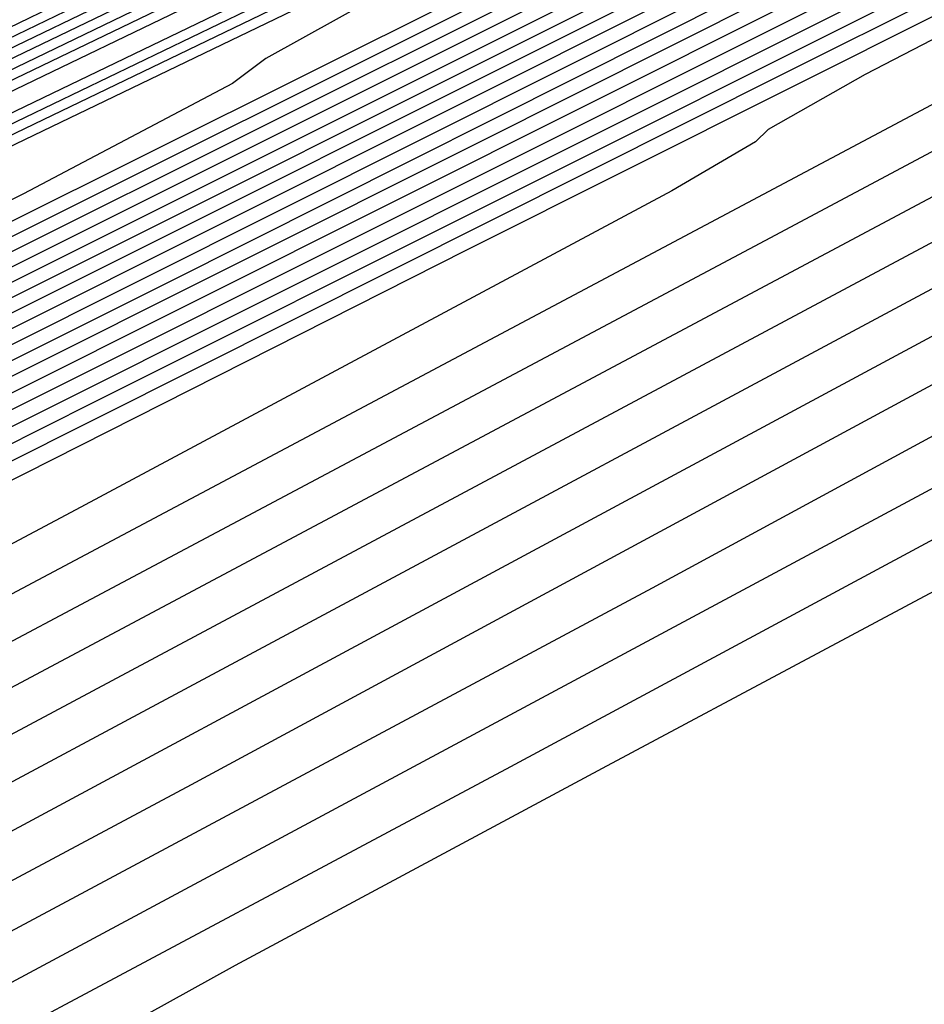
# Model space of a CAD drawing. Extents: x 3249832 to 3255657, y 13789405 to 13793316.
# Tile 157 of 256: x 3255357.29 to 3255359.21, y 13790172.4 to 13790174.48. Entities that reach past the tile are written whole.
import ezdxf

# ---------------------------------------------------------------- set-up
doc = ezdxf.new("R2010")
doc.units = 0
doc.header["$LTSCALE"] = 100
doc.header["$MEASUREMENT"] = 0
for name, color, linetype in [('GRATIO_CON', 10, 'CONTINUOUS'), ('GRATIO_ICON', 7, 'CONTINUOUS'), ('TARGETS_EAST', 7, 'CONTINUOUS')]:
    doc.layers.add(name, color=color, linetype=linetype)

# ---------------------------------------------------------------- blocks, each defined once
blk = doc.blocks.new('Gratio_032316_contours')
at = {"layer": 'GRATIO_CON', "color": 5, "linetype": 'Continuous', "flags": 128}
for points in [[(3255363.3626, 13790177.2744), (3255362.8508, 13790177.0238), (3255359.2644, 13790175.2916), (3255349.5288, 13790170.5964), (3255332.0737, 13790162.1815), (3255311.3462, 13790152.1899), (3255293.2974, 13790143.4894)], [(3255363.3534, 13790177.2943), (3255362.865, 13790177.0543), (3255359.4421, 13790175.4004), (3255350.1499, 13790170.9185), (3255333.493, 13790162.8881), (3255313.7321, 13790153.3624), (3255296.5669, 13790145.0881)], [(3255363.3442, 13790177.3141), (3255362.8793, 13790177.0848), (3255359.6198, 13790175.5091), (3255350.771, 13790171.2405), (3255334.8977, 13790163.5876), (3255316.0013, 13790154.4785), (3255299.4426, 13790146.4963)], [(3255363.3351, 13790177.334), (3255362.8936, 13790177.1153), (3255359.7975, 13790175.6178), (3255351.3922, 13790171.5625), (3255336.3024, 13790164.2871), (3255318.2705, 13790155.5945), (3255302.3184, 13790147.9045)], [(3255363.3168, 13790177.3737), (3255362.9221, 13790177.1764), (3255360.1529, 13790175.8353), (3255352.6344, 13790172.2066), (3255339.1118, 13790165.686), (3255322.809, 13790157.8266), (3255308.0699, 13790150.7209), (3255298.2, 13790145.9612)], [(3255363.3076, 13790177.3935), (3255362.9364, 13790177.2069), (3255360.3306, 13790175.944), (3255353.2555, 13790172.5287), (3255340.5164, 13790166.3855), (3255325.0782, 13790158.9427), (3255310.9456, 13790152.1291), (3255301.1769, 13790147.4178)]]:
    blk.add_lwpolyline(points, dxfattribs=at)
at = {"layer": 'GRATIO_CON', "color": 1, "linetype": 'Continuous', "flags": 128}
for points in [[(3255363.3809, 13790177.2347), (3255362.8417, 13790176.9722), (3255359.0647, 13790175.1492), (3255348.812, 13790170.2056), (3255330.451, 13790161.3481), (3255308.7688, 13790150.8518), (3255290.1579, 13790141.759), (3255279.4333, 13790136.3706), (3255275.1019, 13790134.0226), (3255274.0936, 13790133.3098), (3255273.835, 13790133.05), (3255273.7395, 13790132.9539), (3255273.7177, 13790132.9553), (3255273.6967, 13790132.9953), (3255273.6714, 13790133.0437), (3255273.6534, 13790133.0777), (3255273.6351, 13790133.0727), (3255273.5327, 13790132.9977), (3255273.2428, 13790132.8201), (3255272.6983, 13790132.5174), (3255271.9753, 13790132.1075), (3255271.1855, 13790131.6184)], [(3255363.39, 13790177.2149), (3255362.9771, 13790177.0138), (3255360.0847, 13790175.6178), (3255352.2331, 13790171.832), (3255338.1695, 13790165.0464), (3255321.5473, 13790156.9914), (3255307.2465, 13790149.9823), (3255298.9474, 13790145.7734)], [(3255363.3992, 13790177.1951), (3255363.1126, 13790177.0555), (3255361.1046, 13790176.0864), (3255355.6542, 13790173.4583), (3255345.8914, 13790168.7478), (3255334.3524, 13790163.1561), (3255324.425, 13790158.2905), (3255318.6638, 13790155.3687), (3255316.2922, 13790154.0503), (3255315.7007, 13790153.6055), (3255315.3284, 13790153.314), (3255313.8097, 13790152.4936), (3255309.8273, 13790150.4717), (3255302.7047, 13790146.8918)], [(3255363.4084, 13790177.1752), (3255363.248, 13790177.0971), (3255362.1246, 13790176.5549), (3255359.0752, 13790175.0846), (3255353.6132, 13790172.4492), (3255347.1575, 13790169.3208), (3255341.6034, 13790166.5986), (3255338.3802, 13790164.964), (3255337.0533, 13790164.2264), (3255336.7224, 13790163.9775), (3255336.3153, 13790163.7151), (3255334.0738, 13790162.5607), (3255328.0678, 13790159.542), (3255317.3231, 13790154.1595), (3255304.6868, 13790147.8052)], [(3255363.4285, 13790177.1337), (3255362.9949, 13790176.9158), (3255359.9572, 13790175.3969), (3255351.7115, 13790171.2763), (3255336.9569, 13790163.8992), (3255319.6051, 13790155.1958), (3255304.871, 13790147.7424)], [(3255363.4401, 13790177.1113), (3255363.0308, 13790176.9038), (3255360.16, 13790175.4668), (3255352.3665, 13790171.571), (3255338.4206, 13790164.5976), (3255322.0196, 13790156.3708), (3255308.0928, 13790149.3258), (3255300.336, 13790145.2939)], [(3255363.4518, 13790177.0889), (3255363.0667, 13790176.8918), (3255360.3629, 13790175.5367), (3255353.0215, 13790171.8657), (3255339.8842, 13790165.2959), (3255324.4341, 13790157.5459), (3255311.3147, 13790150.9093), (3255304.0075, 13790147.1111)], [(3255363.4634, 13790177.0665), (3255363.1026, 13790176.8798), (3255360.5657, 13790175.6066), (3255353.6765, 13790172.1604), (3255341.3479, 13790165.9943), (3255326.8486, 13790158.7209), (3255314.5366, 13790152.4927), (3255307.679, 13790148.9283), (3255305.1815, 13790147.5119)], [(3255363.4867, 13790177.0218), (3255363.1745, 13790176.8559), (3255360.9714, 13790175.7464), (3255354.9865, 13790172.7497), (3255344.2752, 13790167.391), (3255331.6776, 13790161.071), (3255320.9803, 13790155.6595), (3255315.0221, 13790152.5626), (3255312.8522, 13790151.332), (3255312.572, 13790151.0561), (3255312.5182, 13790150.93), (3255311.9674, 13790150.5768), (3255310.431, 13790149.7263), (3255307.6665, 13790148.2386), (3255304.4156, 13790146.4956)], [(3255363.4983, 13790176.9994), (3255363.2104, 13790176.8439), (3255361.1742, 13790175.8163), (3255355.6415, 13790173.0444), (3255345.7388, 13790168.0893), (3255334.0921, 13790162.2461), (3255324.2022, 13790157.243), (3255318.6937, 13790154.3798), (3255316.6875, 13790153.2421), (3255316.4285, 13790152.987), (3255316.3644, 13790152.8628), (3255315.7546, 13790152.4828), (3255314.0612, 13790151.5513), (3255311.017, 13790149.9164), (3255307.437, 13790147.9993), (3255304.4071, 13790146.3648)], [(3255363.51, 13790176.977), (3255363.2463, 13790176.832), (3255361.377, 13790175.8862), (3255356.2965, 13790173.3391), (3255347.2025, 13790168.7877), (3255336.5067, 13790163.4212), (3255327.424, 13790158.8264), (3255322.3652, 13790156.1969), (3255320.5228, 13790155.1521), (3255320.2849, 13790154.9178), (3255320.2105, 13790154.7955), (3255319.5417, 13790154.3887), (3255317.6913, 13790153.3764), (3255314.3674, 13790151.5941), (3255310.4585, 13790149.5029), (3255307.1485, 13790147.7206), (3255305.3254, 13790146.7109)], [(3255363.5216, 13790176.9546), (3255363.2822, 13790176.82), (3255361.5799, 13790175.9561), (3255356.9515, 13790173.6337), (3255348.6661, 13790169.4861), (3255338.9212, 13790164.5962), (3255330.6459, 13790160.4098), (3255326.0367, 13790158.0141), (3255324.3581, 13790157.0621), (3255324.1414, 13790156.8487), (3255324.0567, 13790156.7283), (3255323.3289, 13790156.2947), (3255321.3215, 13790155.2015), (3255317.7178, 13790153.2718), (3255313.48, 13790151.0066)], [(3255363.5449, 13790176.9098), (3255363.3541, 13790176.7961), (3255361.9855, 13790176.0959), (3255358.2615, 13790174.2231), (3255351.5934, 13790170.8828), (3255343.7502, 13790166.9463), (3255337.0896, 13790163.5767), (3255333.3798, 13790161.6484), (3255332.0287, 13790160.8822), (3255331.8543, 13790160.7104), (3255331.749, 13790160.5937), (3255330.9032, 13790160.1066), (3255328.5819, 13790158.8516), (3255324.4187, 13790156.6272), (3255319.523, 13790154.014), (3255315.3727, 13790151.7881), (3255313.0768, 13790150.5322)], [(3255363.5586, 13790176.8814), (3255363.3914, 13790176.78), (3255362.1891, 13790176.1635), (3255358.9168, 13790174.5168), (3255353.0572, 13790171.5808), (3255346.1647, 13790168.1213), (3255340.3115, 13790165.1601), (3255337.0513, 13790163.4656), (3255335.864, 13790162.7922), (3255335.7107, 13790162.6413), (3255335.5951, 13790162.5265), (3255334.6904, 13790162.0125), (3255332.212, 13790160.6767), (3255327.7692, 13790158.3049), (3255322.5444, 13790155.5176), (3255318.1141, 13790153.1439), (3255315.6605, 13790151.8059), (3255314.7912, 13790151.2988)], [(3255363.574, 13790176.8481), (3255363.4298, 13790176.7607), (3255362.3934, 13790176.2292), (3255359.5724, 13790174.8096), (3255354.521, 13790172.2786), (3255348.5792, 13790169.2963), (3255343.5334, 13790166.7436), (3255340.7229, 13790165.2827), (3255339.6993, 13790164.7023), (3255339.5672, 13790164.5721), (3255339.4413, 13790164.4592), (3255338.4775, 13790163.9185), (3255335.8422, 13790162.5017), (3255331.1196, 13790159.9826), (3255325.5659, 13790157.0213)], [(3255363.5893, 13790176.8148), (3255363.4683, 13790176.7414), (3255362.5977, 13790176.2949), (3255360.228, 13790175.1025), (3255355.9849, 13790172.9765), (3255350.9937, 13790170.4713), (3255346.7552, 13790168.327), (3255344.3944, 13790167.0999), (3255343.5346, 13790166.6123), (3255343.4236, 13790166.503), (3255343.2874, 13790166.392), (3255342.2647, 13790165.8244), (3255339.4724, 13790164.3268), (3255334.47, 13790161.6603), (3255328.5874, 13790158.525), (3255323.5969, 13790155.8555)], [(3255363.6201, 13790176.7482), (3255363.5451, 13790176.7028), (3255363.0062, 13790176.4264), (3255361.5393, 13790175.6882), (3255358.9125, 13790174.3721), (3255355.8228, 13790172.8213), (3255353.1989, 13790171.4939), (3255351.7375, 13790170.7342), (3255351.2052, 13790170.4324), (3255351.1365, 13790170.3647), (3255350.9797, 13790170.2574), (3255349.839, 13790169.6363), (3255346.7328, 13790167.9769), (3255341.1709, 13790165.0158), (3255334.6304, 13790161.5324), (3255329.0797, 13790158.5672), (3255325.9956, 13790156.9009)], [(3255363.6354, 13790176.7149), (3255363.5835, 13790176.6834), (3255363.2104, 13790176.4921), (3255362.1949, 13790175.9811), (3255360.3764, 13790175.0699), (3255358.2373, 13790173.9963), (3255356.4208, 13790173.0773), (3255355.409, 13790172.5514), (3255355.0406, 13790172.3424), (3255354.993, 13790172.2956), (3255354.8258, 13790172.1902), (3255353.6262, 13790171.5423), (3255350.3629, 13790169.802), (3255344.5213, 13790166.6935), (3255337.6518, 13790163.036), (3255331.8211, 13790159.923), (3255328.5794, 13790158.1747), (3255327.4109, 13790157.52)], [(3255363.6508, 13790176.6816), (3255363.622, 13790176.6641), (3255363.4147, 13790176.5578), (3255362.8505, 13790176.2739), (3255361.8402, 13790175.7677), (3255360.6518, 13790175.1713), (3255359.6427, 13790174.6607), (3255359.0806, 13790174.3685), (3255358.8759, 13790174.2525), (3255358.8494, 13790174.2264), (3255358.672, 13790174.1229), (3255357.4133, 13790173.4482), (3255353.9931, 13790171.6271), (3255347.8718, 13790168.3712), (3255340.6733, 13790164.5397)], [(3255363.6662, 13790176.6483), (3255363.6604, 13790176.6448), (3255363.6189, 13790176.6236), (3255363.5061, 13790176.5668), (3255363.304, 13790176.4655), (3255363.0664, 13790176.3461), (3255362.8647, 13790176.2438), (3255362.5642, 13790176.0848), (3255361.2055, 13790175.3606), (3255357.6229, 13790173.4537), (3255351.2221, 13790170.0494), (3255343.6948, 13790166.0435), (3255337.3039, 13790162.6346)], [(3255363.71, 13790176.5631), (3255363.5564, 13790176.4548), (3255362.4204, 13790175.8274), (3255359.3197, 13790174.1617), (3255353.7633, 13790171.1982), (3255347.2263, 13790167.7165), (3255341.6752, 13790164.7555)], [(3255363.7328, 13790176.5192), (3255363.6002, 13790176.4068), (3255362.5765, 13790175.8255), (3255359.7705, 13790174.3064), (3255354.7367, 13790171.6153), (3255348.8127, 13790168.4577), (3255343.7815, 13790165.7737), (3255340.9808, 13790164.2684)], [(3255363.7557, 13790176.4752), (3255363.6441, 13790176.3588), (3255362.7326, 13790175.8237), (3255360.2212, 13790174.4511), (3255355.7101, 13790172.0325), (3255350.399, 13790169.1989), (3255345.8877, 13790166.7919), (3255343.3763, 13790165.4421), (3255342.4664, 13790164.9385)], [(3255362.8887, 13790175.8218), (3255360.672, 13790174.5958), (3255356.6835, 13790172.4496), (3255351.9854, 13790169.9402), (3255347.994, 13790167.8101)], [(3255363.2058, 13790175.8075), (3255361.5757, 13790174.8807), (3255358.631, 13790173.2824), (3255355.1582, 13790171.4225), (3255352.2065, 13790169.8465), (3255350.5631, 13790168.9633), (3255349.9676, 13790168.6337), (3255349.8978, 13790168.5821), (3255349.9136, 13790168.5733), (3255349.9043, 13790168.5341), (3255349.8416, 13790168.4325), (3255349.7111, 13790168.2516), (3255349.5554, 13790168.0368)], [(3255363.3665, 13790175.7956), (3255362.0285, 13790175.021), (3255359.605, 13790173.6982), (3255356.7446, 13790172.1636), (3255354.3127, 13790170.8647), (3255352.9587, 13790170.137), (3255352.468, 13790169.8655), (3255352.4105, 13790169.823), (3255352.4227, 13790169.8145), (3255352.409, 13790169.7746), (3255352.341, 13790169.6697), (3255352.2042, 13790169.483), (3255352.0416, 13790169.2616), (3255351.9103, 13790169.0693)], [(3255363.5272, 13790175.7838), (3255362.4814, 13790175.1614), (3255360.579, 13790174.114), (3255358.3311, 13790172.9046), (3255356.419, 13790171.883)], [(3255362.9361, 13790175.2975), (3255361.5536, 13790174.5286), (3255359.9176, 13790173.6455), (3255358.5252, 13790172.9012), (3255357.7498, 13790172.4844), (3255357.4689, 13790172.3289)]]:
    blk.add_lwpolyline(points, dxfattribs=at)
at = {"layer": 'GRATIO_ICON', "color": 7, "linetype": 'Continuous', "flags": 128}
for points in [[(3255363.3259, 13790177.3538), (3255362.9079, 13790177.1458), (3255359.9752, 13790175.7265), (3255352.0133, 13790171.8846), (3255337.7071, 13790164.9865), (3255320.5398, 13790156.7106), (3255305.1941, 13790149.3127)], [(3255363.4175, 13790177.1554), (3255361.608, 13790176.2825), (3255359.9967, 13790175.5022), (3255358.7818, 13790174.9069), (3255358.0966, 13790174.5593), (3255357.8145, 13790174.4025), (3255357.7441, 13790174.3496), (3255357.3022, 13790174.1162), (3255354.3378, 13790172.6278), (3255346.3084, 13790168.6122), (3255331.9415, 13790161.4271), (3255315.0456, 13790152.9491), (3255300.6997, 13790145.6846)], [(3255363.475, 13790177.0441), (3255363.1385, 13790176.8679), (3255360.7685, 13790175.6765), (3255354.3315, 13790172.455), (3255342.8115, 13790166.6926), (3255329.2631, 13790159.896), (3255317.7584, 13790154.0761), (3255311.3506, 13790150.7454), (3255309.0169, 13790149.422), (3255308.7156, 13790149.1252), (3255308.6721, 13790148.9973), (3255308.1802, 13790148.6709), (3255306.8008, 13790147.9012), (3255304.3161, 13790146.5609)], [(3255363.5332, 13790176.9322), (3255363.3182, 13790176.808), (3255361.7827, 13790176.026), (3255357.6065, 13790173.9284), (3255350.1298, 13790170.1844), (3255341.3357, 13790165.7713), (3255333.8678, 13790161.9933), (3255329.7083, 13790159.8312), (3255328.1934, 13790158.9722), (3255327.9978, 13790158.7795), (3255327.9028, 13790158.661), (3255327.116, 13790158.2006), (3255324.9517, 13790157.0265), (3255321.0683, 13790154.9495), (3255316.5015, 13790152.5103), (3255312.6313, 13790150.4323)], [(3255363.6047, 13790176.7815), (3255363.5067, 13790176.7221), (3255362.8019, 13790176.3607), (3255360.8836, 13790175.3953), (3255357.4487, 13790173.6743), (3255353.4083, 13790171.6463), (3255349.9771, 13790169.9104), (3255348.066, 13790168.9171), (3255347.3699, 13790168.5223), (3255347.2801, 13790168.4338), (3255347.1335, 13790168.3247), (3255346.0518, 13790167.7304), (3255343.1026, 13790166.1519), (3255337.8205, 13790163.338), (3255331.6089, 13790160.0287), (3255326.3383, 13790157.2114)], [(3255363.6871, 13790176.607), (3255363.5125, 13790176.5028), (3255362.2643, 13790175.8292), (3255358.8689, 13790174.017), (3255352.7899, 13790170.7811), (3255345.6399, 13790166.9752), (3255339.569, 13790163.7372)], [(3255363.045, 13790175.8193), (3255361.1229, 13790174.7403), (3255357.657, 13790172.8666), (3255353.5718, 13790170.6814), (3255350.1002, 13790168.8283), (3255348.1675, 13790167.7895)]]:
    blk.add_lwpolyline(points, dxfattribs=at)

msp = doc.modelspace()

# ---------------------------------------------------------------- block references
at = {"layer": 'TARGETS_EAST'}
msp.add_blockref('Gratio_032316_contours', (0, 0), dxfattribs=at)

doc.saveas('drawing.dxf')
